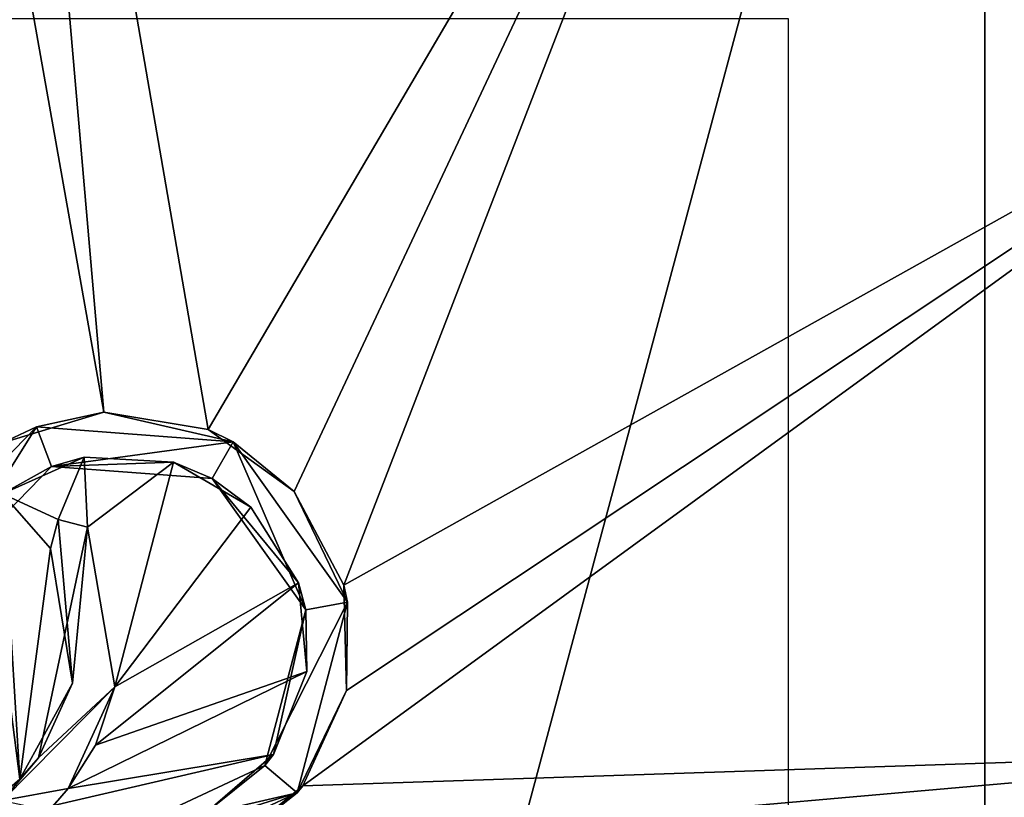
# Model space of a CAD drawing. Header units: millimetres. Extents: x -25 to 30, y -160 to 35.
# Tile 53 of 55: x 0 to 13, y 0 to 10. Entities that reach past the tile are written whole.
import ezdxf

# ---------------------------------------------------------------- set-up
doc = ezdxf.new("R2010")
doc.units = ezdxf.units.MM
doc.header["$LTSCALE"] = 81.481481
for name, color, linetype in [('1030', 7, 'CONTINUOUS'), ('1036', 7, 'CONTINUOUS'), ('1053', 7, 'CONTINUOUS'), ('914', 7, 'CONTINUOUS'), ('918', 7, 'CONTINUOUS'), ('956', 7, 'CONTINUOUS'), ('958', 7, 'CONTINUOUS'), ('959', 7, 'CONTINUOUS'), ('960', 7, 'CONTINUOUS'), ('962', 7, 'CONTINUOUS')]:
    doc.layers.add(name, color=color, linetype=linetype)

msp = doc.modelspace()

# ---------------------------------------------------------------- linework, layer by layer
at = {"layer": '1030', "color": 250, "linetype": 'Continuous', "true_color": 0x282828}
for points in [[(0.432, 4.807, 321.516), (-1.316, 3.009, 321.539), (-0.806, 2.832, 321.543), (0.432, 4.807, 321.516)], [(0.432, 4.807, 321.516), (-0.806, 2.832, 321.543), (0.62, 4.301, 321.524), (0.432, 4.807, 321.516)], [(2.933, 4.616, 321.503), (0.432, 4.807, 321.516), (0.62, 4.301, 321.524), (2.933, 4.616, 321.503)], [(2.933, 4.616, 321.503), (0.62, 4.301, 321.524), (2.666, 4.147, 321.513), (2.933, 4.616, 321.503)], [(2.933, 4.616, 321.503), (2.666, 4.147, 321.513), (3.857, 2.477, 321.519), (2.933, 4.616, 321.503)], [(4.388, 2.573, 321.51), (2.933, 4.616, 321.503), (3.857, 2.477, 321.519), (4.388, 2.573, 321.51)], [(1.428, 1.495, 321.551), (1.078, 3.528, 321.534), (0.456, 0.591, 321.558), (1.428, 1.495, 321.551)], [(1.078, 3.528, 321.534), (0.887, 1.543, 321.553), (0.456, 0.591, 321.558), (1.078, 3.528, 321.534)], [(0.611, 3.257, 321.539), (0.887, 1.543, 321.553), (0.708, 3.625, 321.534), (0.611, 3.257, 321.539)], [(0.887, 1.543, 321.553), (1.078, 3.528, 321.534), (0.708, 3.625, 321.534), (0.887, 1.543, 321.553)], [(3.75, 0.147, 321.532), (4.388, 2.573, 321.51), (3.336, 0.494, 321.537), (3.75, 0.147, 321.532)], [(4.388, 2.573, 321.51), (3.857, 2.477, 321.519), (3.336, 0.494, 321.537), (4.388, 2.573, 321.51)], [(0.835, 0.199, 321.558), (1.428, 1.495, 321.551), (0, 0.049, 321.559), (0.835, 0.199, 321.558)], [(1.428, 1.495, 321.551), (0.456, 0.591, 321.558), (0, 0.049, 321.559), (1.428, 1.495, 321.551)], [(0.456, 0.591, 321.558), (0.217, 0.318, 321.559), (0, 0.049, 321.559), (0.456, 0.591, 321.558)], [(1.479, -0.376, 321.555), (3.75, 0.147, 321.532), (3.336, 0.494, 321.537), (1.479, -0.376, 321.555)], [(0.584, -0.079, 321.558), (0.835, 0.199, 321.558), (0, 0.049, 321.559), (0.584, -0.079, 321.558)], [(1.479, -0.916, 321.553), (3.75, 0.147, 321.532), (1.209, -0.643, 321.555), (1.479, -0.916, 321.553)], [(3.75, 0.147, 321.532), (1.479, -0.376, 321.555), (1.209, -0.643, 321.555), (3.75, 0.147, 321.532)]]:
    msp.add_3dface(points, dxfattribs=at)
at = {"layer": '1036', "color": 7, "linetype": 'Continuous'}
msp.add_3dface([(9.932, 17.252, 320.75), (17.203, 9.981, 320.75), (16.042, 12.842, 320.436), (9.932, 17.252, 320.75)], dxfattribs=at)
at = {"layer": '1053', "linetype": 'Continuous'}
for points in [[(10, -10), (10, 10), (-10, 10), (10, -10)], [(-10, -10), (10, -10), (-10, 10), (-10, -10)]]:
    msp.add_3dface(points, dxfattribs=at)
at = {"layer": '914', "linetype": 'Continuous'}
for points in [[(0, -25), (0, 25), (12.499, 21.651), (0, -25)], [(0, -25), (12.499, 21.651), (12.499, -21.651), (0, -25)], [(12.499, 21.651), (21.65, 12.501), (12.499, -21.651), (12.499, 21.651)], [(21.65, 12.501), (21.65, -12.501), (12.499, -21.651), (21.65, 12.501)]]:
    msp.add_3dface(points, dxfattribs=at)
at = {"layer": '918', "color": 7, "linetype": 'Continuous'}
for points in [[(0, 19.913, 320.75), (0, 12.263, 321.223), (1.289, 4.993, 321.459), (0, 19.913, 320.75)], [(2.615, 4.772, 321.453), (0, 19.913, 320.75), (1.289, 4.993, 321.459), (2.615, 4.772, 321.453)], [(0, 19.913, 320.75), (2.615, 4.772, 321.453), (9.932, 17.252, 320.75), (0, 19.913, 320.75)], [(2.615, 4.772, 321.453), (3.71, 3.982, 321.453), (9.932, 17.252, 320.75), (2.615, 4.772, 321.453)], [(3.71, 3.982, 321.453), (4.34, 2.789, 321.459), (9.932, 17.252, 320.75), (3.71, 3.982, 321.453)], [(9.932, 17.252, 320.75), (4.34, 2.789, 321.459), (17.203, 9.981, 320.75), (9.932, 17.252, 320.75)], [(0, 12.263, 321.223), (0, 4.602, 321.47), (1.289, 4.993, 321.459), (0, 12.263, 321.223)], [(3.819, 0.233, 321.481), (17.615, 0.692, 320.911), (17.203, 9.981, 320.75), (3.819, 0.233, 321.481)], [(4.376, 1.45, 321.469), (3.819, 0.233, 321.481), (17.203, 9.981, 320.75), (4.376, 1.45, 321.469)], [(4.34, 2.789, 321.459), (4.376, 1.45, 321.469), (17.203, 9.981, 320.75), (4.34, 2.789, 321.459)], [(0, 3.954, 321.48), (0.708, 3.625, 321.484), (1.038, 4.418, 321.471), (0, 3.954, 321.48)], [(0.708, 3.625, 321.484), (1.078, 3.528, 321.484), (1.038, 4.418, 321.471), (0.708, 3.625, 321.484)], [(1.038, 4.418, 321.471), (1.078, 3.528, 321.484), (2.174, 4.356, 321.465), (1.038, 4.418, 321.471)], [(1.078, 3.528, 321.484), (1.428, 1.495, 321.501), (2.174, 4.356, 321.465), (1.078, 3.528, 321.484)], [(2.174, 4.356, 321.465), (1.428, 1.495, 321.501), (3.157, 3.781, 321.463), (2.174, 4.356, 321.465)], [(0, 3.954, 321.48), (0, 2.041, 321.502), (0.217, 0.318, 321.509), (0, 3.954, 321.48)], [(0.708, 3.625, 321.484), (0, 3.954, 321.48), (0.611, 3.257, 321.489), (0.708, 3.625, 321.484)], [(0.611, 3.257, 321.489), (0, 3.954, 321.48), (0.217, 0.318, 321.509), (0.611, 3.257, 321.489)], [(3.157, 3.781, 321.463), (1.428, 1.495, 321.501), (3.767, 2.821, 321.467), (3.157, 3.781, 321.463)], [(0.887, 1.543, 321.503), (0.611, 3.257, 321.489), (0.217, 0.318, 321.509), (0.887, 1.543, 321.503)], [(1.428, 1.495, 321.501), (1.183, 0.752, 321.506), (3.767, 2.821, 321.467), (1.428, 1.495, 321.501)], [(3.767, 2.821, 321.467), (1.183, 0.752, 321.506), (3.87, 1.689, 321.475), (3.767, 2.821, 321.467)], [(0, 2.041, 321.502), (0, 0.129, 321.509), (0.217, 0.318, 321.509), (0, 2.041, 321.502)], [(1.183, 0.752, 321.506), (0.835, 0.199, 321.508), (3.87, 1.689, 321.475), (1.183, 0.752, 321.506)], [(3.87, 1.689, 321.475), (0.835, 0.199, 321.508), (3.445, 0.634, 321.486), (3.87, 1.689, 321.475)], [(0.456, 0.591, 321.508), (0.887, 1.543, 321.503), (0.217, 0.318, 321.509), (0.456, 0.591, 321.508)], [(0.835, 0.199, 321.508), (0.647, -0.015, 321.508), (3.445, 0.634, 321.486), (0.835, 0.199, 321.508)], [(3.445, 0.634, 321.486), (0.647, -0.015, 321.508), (2.584, -0.109, 321.496), (3.445, 0.634, 321.486)], [(17.25, 0.049, 320.936), (17.615, 0.692, 320.911), (2.782, -0.614, 321.493), (17.25, 0.049, 320.936)], [(2.782, -0.614, 321.493), (17.615, 0.692, 320.911), (3.819, 0.233, 321.481), (2.782, -0.614, 321.493)]]:
    msp.add_3dface(points, dxfattribs=at)
at = {"layer": '956', "color": 7, "linetype": 'Continuous'}
for points in [[(1.428, 1.495, 321.501), (1.078, 3.528, 321.484), (1.428, 1.495, 321.551), (1.428, 1.495, 321.501)], [(1.428, 1.495, 321.551), (1.078, 3.528, 321.484), (1.078, 3.528, 321.534), (1.428, 1.495, 321.551)], [(1.183, 0.752, 321.506), (1.428, 1.495, 321.501), (0.835, 0.199, 321.558), (1.183, 0.752, 321.506)], [(0.835, 0.199, 321.558), (1.428, 1.495, 321.501), (1.428, 1.495, 321.551), (0.835, 0.199, 321.558)], [(0.835, 0.199, 321.508), (1.183, 0.752, 321.506), (0.835, 0.199, 321.558), (0.835, 0.199, 321.508)], [(0.647, -0.015, 321.508), (0.835, 0.199, 321.508), (0.584, -0.079, 321.558), (0.647, -0.015, 321.508)], [(0.584, -0.079, 321.558), (0.835, 0.199, 321.508), (0.835, 0.199, 321.558), (0.584, -0.079, 321.558)]]:
    msp.add_3dface(points, dxfattribs=at)
at = {"layer": '958', "color": 7, "linetype": 'Continuous'}
for points in [[(0.611, 3.257, 321.489), (0.887, 1.543, 321.503), (0.611, 3.257, 321.539), (0.611, 3.257, 321.489)], [(0.611, 3.257, 321.539), (0.887, 1.543, 321.503), (0.887, 1.543, 321.553), (0.611, 3.257, 321.539)], [(0.887, 1.543, 321.503), (0.456, 0.591, 321.508), (0.887, 1.543, 321.553), (0.887, 1.543, 321.503)], [(0.887, 1.543, 321.553), (0.456, 0.591, 321.508), (0.456, 0.591, 321.558), (0.887, 1.543, 321.553)], [(0.456, 0.591, 321.508), (0.217, 0.318, 321.509), (0.456, 0.591, 321.558), (0.456, 0.591, 321.508)], [(0.456, 0.591, 321.558), (0.217, 0.318, 321.509), (0.217, 0.318, 321.559), (0.456, 0.591, 321.558)], [(0.217, 0.318, 321.509), (0, 0.129, 321.509), (0.217, 0.318, 321.559), (0.217, 0.318, 321.509)]]:
    msp.add_3dface(points, dxfattribs=at)
at = {"layer": '959', "color": 7, "linetype": 'Continuous'}
for points in [[(0.708, 3.625, 321.484), (0.611, 3.257, 321.489), (0.708, 3.625, 321.534), (0.708, 3.625, 321.484)], [(0.611, 3.257, 321.489), (0.611, 3.257, 321.539), (0.708, 3.625, 321.534), (0.611, 3.257, 321.489)], [(1.078, 3.528, 321.484), (0.708, 3.625, 321.484), (1.078, 3.528, 321.534), (1.078, 3.528, 321.484)], [(1.078, 3.528, 321.534), (0.708, 3.625, 321.484), (0.708, 3.625, 321.534), (1.078, 3.528, 321.534)]]:
    msp.add_3dface(points, dxfattribs=at)
at = {"layer": '960', "color": 7, "linetype": 'Continuous'}
for points in [[(1.289, 4.993, 321.459), (0, 4.602, 321.47), (0.432, 4.807, 321.516), (1.289, 4.993, 321.459)], [(2.933, 4.616, 321.503), (1.289, 4.993, 321.459), (0.432, 4.807, 321.516), (2.933, 4.616, 321.503)], [(2.615, 4.772, 321.453), (1.289, 4.993, 321.459), (2.933, 4.616, 321.503), (2.615, 4.772, 321.453)], [(0.432, 4.807, 321.516), (0, 4.602, 321.47), (-1.316, 3.009, 321.539), (0.432, 4.807, 321.516)], [(3.71, 3.982, 321.453), (2.615, 4.772, 321.453), (2.933, 4.616, 321.503), (3.71, 3.982, 321.453)], [(4.388, 2.573, 321.51), (3.71, 3.982, 321.453), (2.933, 4.616, 321.503), (4.388, 2.573, 321.51)], [(4.34, 2.789, 321.459), (3.71, 3.982, 321.453), (4.388, 2.573, 321.51), (4.34, 2.789, 321.459)], [(4.376, 1.45, 321.469), (4.34, 2.789, 321.459), (4.388, 2.573, 321.51), (4.376, 1.45, 321.469)], [(3.75, 0.147, 321.532), (4.376, 1.45, 321.469), (4.388, 2.573, 321.51), (3.75, 0.147, 321.532)], [(3.819, 0.233, 321.481), (4.376, 1.45, 321.469), (3.75, 0.147, 321.532), (3.819, 0.233, 321.481)], [(1.479, -0.916, 321.553), (2.782, -0.614, 321.493), (3.75, 0.147, 321.532), (1.479, -0.916, 321.553)], [(2.782, -0.614, 321.493), (3.819, 0.233, 321.481), (3.75, 0.147, 321.532), (2.782, -0.614, 321.493)]]:
    msp.add_3dface(points, dxfattribs=at)
at = {"layer": '962', "color": 7, "linetype": 'Continuous'}
for points in [[(0, 3.954, 321.48), (1.038, 4.418, 321.471), (0.62, 4.301, 321.524), (0, 3.954, 321.48)], [(1.038, 4.418, 321.471), (2.174, 4.356, 321.465), (0.62, 4.301, 321.524), (1.038, 4.418, 321.471)], [(-0.806, 2.832, 321.543), (0, 3.954, 321.48), (0.62, 4.301, 321.524), (-0.806, 2.832, 321.543)], [(0.62, 4.301, 321.524), (2.174, 4.356, 321.465), (2.666, 4.147, 321.513), (0.62, 4.301, 321.524)], [(2.174, 4.356, 321.465), (3.157, 3.781, 321.463), (2.666, 4.147, 321.513), (2.174, 4.356, 321.465)], [(3.157, 3.781, 321.463), (3.767, 2.821, 321.467), (2.666, 4.147, 321.513), (3.157, 3.781, 321.463)], [(2.666, 4.147, 321.513), (3.767, 2.821, 321.467), (3.857, 2.477, 321.519), (2.666, 4.147, 321.513)], [(3.767, 2.821, 321.467), (3.87, 1.689, 321.475), (3.857, 2.477, 321.519), (3.767, 2.821, 321.467)], [(3.857, 2.477, 321.519), (3.445, 0.634, 321.486), (3.336, 0.494, 321.537), (3.857, 2.477, 321.519)], [(3.87, 1.689, 321.475), (3.445, 0.634, 321.486), (3.857, 2.477, 321.519), (3.87, 1.689, 321.475)], [(3.445, 0.634, 321.486), (2.584, -0.109, 321.496), (3.336, 0.494, 321.537), (3.445, 0.634, 321.486)], [(2.584, -0.109, 321.496), (1.479, -0.376, 321.505), (3.336, 0.494, 321.537), (2.584, -0.109, 321.496)], [(1.479, -0.376, 321.505), (1.479, -0.376, 321.555), (3.336, 0.494, 321.537), (1.479, -0.376, 321.505)]]:
    msp.add_3dface(points, dxfattribs=at)

doc.saveas('drawing.dxf')
